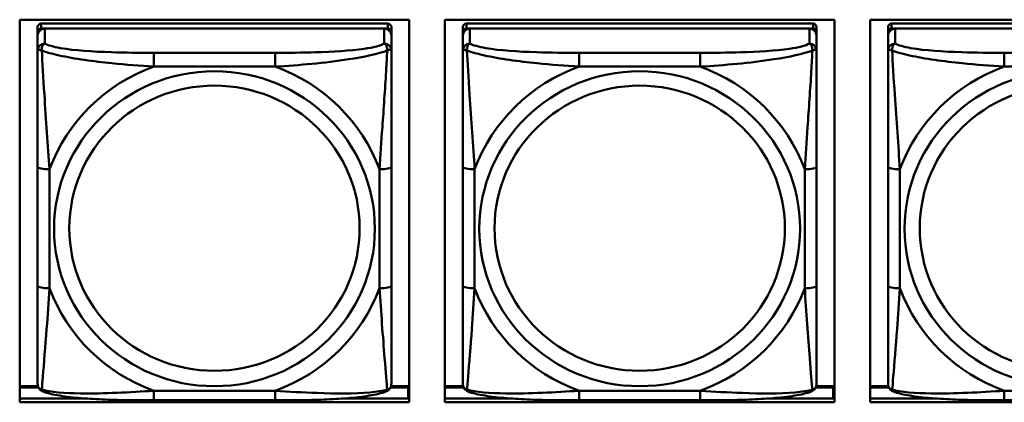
# Model space of a CAD drawing. Header units: inches. Extents: x 0.8 to 75.7, y -7.8 to 49.3.
# Tile 106 of 256: x 35.351 to 36.996, y 14.008 to 14.647. Entities that reach past the tile are written whole.
import ezdxf

# ---------------------------------------------------------------- set-up
doc = ezdxf.new("R2010")
doc.units = ezdxf.units.IN
doc.header["$MEASUREMENT"] = 0
doc.layers.add('Visible Edges(ROSSANSI)', color=7, linetype='Continuous', lineweight=50)
doc.layers.add('Visible Tangent Edges(ROSSANSI)', color=7, linetype='Continuous', lineweight=50)

msp = doc.modelspace()

# ---------------------------------------------------------------- linework, layer by layer
at = {"layer": 'Visible Edges(ROSSANSI)'}
for p, q in [((35.3514, 14.0084), (35.3514, 14.6471)), ((35.3514, 14.6471), (36.002, 14.6471)), ((35.3814, 14.6347), (35.3814, 14.6264)), ((35.9661, 14.6405), (35.3873, 14.6405)), ((35.972, 14.6264), (35.972, 14.6347)), ((36.002, 14.6471), (36.002, 14.0084)), ((36.0614, 14.0084), (36.0614, 14.6471)), ((36.0614, 14.6471), (36.712, 14.6471)), ((36.0914, 14.6347), (36.0914, 14.6264)), ((36.6761, 14.6405), (36.0973, 14.6405)), ((36.682, 14.6264), (36.682, 14.6347)), ((36.712, 14.6471), (36.712, 14.0084)), ((36.7714, 14.0084), (36.7714, 14.6471)), ((36.7714, 14.6471), (37.422, 14.6471)), ((36.8014, 14.6347), (36.8014, 14.6264)), ((37.3861, 14.6405), (36.8073, 14.6405)), ((35.3814, 14.6206), (35.3814, 14.6264)), ((35.3814, 14.6206), (35.3814, 14.5957)), ((35.3873, 14.6322), (35.9661, 14.6322)), ((35.9602, 14.6322), (35.3932, 14.6322)), ((35.972, 14.6264), (35.972, 14.6206)), ((35.972, 14.5957), (35.972, 14.6206)), ((36.0914, 14.6206), (36.0914, 14.6264)), ((36.0914, 14.6206), (36.0914, 14.5957)), ((36.0973, 14.6322), (36.6761, 14.6322)), ((36.6702, 14.6322), (36.1032, 14.6322)), ((36.682, 14.6264), (36.682, 14.6206)), ((36.682, 14.5957), (36.682, 14.6206)), ((36.8014, 14.6206), (36.8014, 14.6264)), ((36.8014, 14.6206), (36.8014, 14.5957)), ((36.8073, 14.6322), (37.3861, 14.6322)), ((37.3802, 14.6322), (36.8132, 14.6322)), ((35.3814, 14.4013), (35.3814, 14.2026)), ((35.972, 14.2026), (35.972, 14.4013)), ((36.0914, 14.4013), (36.0914, 14.2026)), ((36.682, 14.2026), (36.682, 14.4013)), ((36.8014, 14.4013), (36.8014, 14.2026)), ((35.3819, 14.0356), (35.3514, 14.0356)), ((35.3514, 14.0333), (35.3827, 14.0333)), ((35.9707, 14.0333), (35.9999, 14.0333)), ((36.002, 14.0356), (35.9715, 14.0356)), ((35.9999, 14.0333), (35.9999, 14.0145)), ((36.002, 14.0254), (35.9999, 14.0254)), ((36.0919, 14.0356), (36.0614, 14.0356)), ((36.0614, 14.0333), (36.0927, 14.0333)), ((36.6807, 14.0333), (36.7099, 14.0333)), ((36.712, 14.0356), (36.6815, 14.0356)), ((36.7099, 14.0333), (36.7099, 14.0145)), ((36.712, 14.0254), (36.7099, 14.0254)), ((36.8019, 14.0356), (36.7714, 14.0356)), ((36.7714, 14.0333), (36.8027, 14.0333)), ((35.3514, 14.0145), (35.4653, 14.0145)), ((36.002, 14.0084), (35.3514, 14.0084)), ((35.7778, 14.0117), (35.5755, 14.0117)), ((35.888, 14.0145), (36.002, 14.0145)), ((36.0614, 14.0145), (36.1753, 14.0145)), ((36.712, 14.0084), (36.0614, 14.0084)), ((36.4878, 14.0117), (36.2855, 14.0117)), ((36.598, 14.0145), (36.712, 14.0145)), ((36.7714, 14.0145), (36.8853, 14.0145)), ((37.422, 14.0084), (36.7714, 14.0084)), ((37.1978, 14.0117), (36.9955, 14.0117))]:
    msp.add_line(p, q, dxfattribs=at)
for centre, major_axis, start_param, end_param in [((35.3873, 14.6347), (-0.00591, 0), 4.712389, 6.283185), ((35.9661, 14.6347), (0.00591, 0), 0, 1.570796), ((36.0973, 14.6347), (-0.00591, 0), 4.712389, 6.283185), ((36.6761, 14.6347), (0.00591, 0), 0, 1.570796), ((36.8073, 14.6347), (-0.00591, 0), 4.712389, 6.283185), ((35.3932, 14.6206), (-0.0118, 0), 4.712389, 6.283185), ((35.3873, 14.6264), (-0.00591, 0), 4.712389, 6.283185), ((35.9602, 14.6206), (0.0118, 0), 0, 1.570796), ((35.9661, 14.6264), (0.00591, 0), 0, 1.570796), ((36.1032, 14.6206), (-0.0118, 0), 4.712389, 6.283185), ((36.0973, 14.6264), (-0.00591, 0), 4.712389, 6.283185), ((36.6702, 14.6206), (0.0118, 0), 0, 1.570796), ((36.6761, 14.6264), (0.00591, 0), 0, 1.570796), ((36.8132, 14.6206), (-0.0118, 0), 4.712389, 6.283185), ((36.8073, 14.6264), (-0.00591, 0), 4.712389, 6.283185)]:
    msp.add_ellipse(centre, major_axis=major_axis, ratio=0.981793, start_param=start_param, end_param=end_param, dxfattribs=at)
for points, knots in [([(35.3814, 14.5957), (35.3814, 14.5866), (35.3814, 14.5714), (35.3814, 14.5542), (35.3814, 14.5278), (35.3814, 14.4975), (35.3814, 14.4681), (35.3814, 14.4457), (35.3814, 14.4233), (35.3814, 14.4013)], [-0.7968224, -0.7968224, -0.7968224, -0.7968224, -0.6514613, -0.6514613, -0.6514613, -0.427691, -0.427691, -0.427691, -0.2569517, -0.2569517, -0.2569517, -0.2569517]), ([(35.972, 14.4013), (35.972, 14.4245), (35.972, 14.4482), (35.972, 14.4719), (35.972, 14.503), (35.972, 14.5353), (35.972, 14.5621), (35.972, 14.576), (35.972, 14.588), (35.972, 14.5957)], [0.2569537, 0.2569537, 0.2569537, 0.2569537, 0.4371919, 0.4371919, 0.4371919, 0.6739428, 0.6739428, 0.6739428, 0.7963818, 0.7963818, 0.7963818, 0.7963818]), ([(36.0914, 14.5957), (36.0914, 14.5866), (36.0914, 14.5714), (36.0914, 14.5542), (36.0914, 14.5278), (36.0914, 14.4975), (36.0914, 14.4681), (36.0914, 14.4457), (36.0914, 14.4233), (36.0914, 14.4013)], [-0.7968224, -0.7968224, -0.7968224, -0.7968224, -0.6514613, -0.6514613, -0.6514613, -0.427691, -0.427691, -0.427691, -0.2569517, -0.2569517, -0.2569517, -0.2569517]), ([(36.682, 14.4013), (36.682, 14.4245), (36.682, 14.4482), (36.682, 14.4719), (36.682, 14.503), (36.682, 14.5353), (36.682, 14.5621), (36.682, 14.576), (36.682, 14.588), (36.682, 14.5957)], [0.2569537, 0.2569537, 0.2569537, 0.2569537, 0.4371919, 0.4371919, 0.4371919, 0.6739428, 0.6739428, 0.6739428, 0.7963818, 0.7963818, 0.7963818, 0.7963818]), ([(36.8014, 14.5957), (36.8014, 14.5866), (36.8014, 14.5714), (36.8014, 14.5542), (36.8014, 14.5278), (36.8014, 14.4975), (36.8014, 14.4681), (36.8014, 14.4457), (36.8014, 14.4233), (36.8014, 14.4013)], [-0.7968224, -0.7968224, -0.7968224, -0.7968224, -0.6514613, -0.6514613, -0.6514613, -0.427691, -0.427691, -0.427691, -0.2569517, -0.2569517, -0.2569517, -0.2569517]), ([(35.3814, 14.2026), (35.3814, 14.1794), (35.3814, 14.156), (35.3814, 14.1338), (35.3814, 14.1047), (35.3814, 14.0764), (35.3814, 14.0575), (35.3814, 14.0478), (35.3814, 14.0409), (35.3814, 14.0391)], [0.2569537, 0.2569537, 0.2569537, 0.2569537, 0.4371919, 0.4371919, 0.4371919, 0.6739428, 0.6739428, 0.6739428, 0.7963818, 0.7963818, 0.7963818, 0.7963818]), ([(35.972, 14.0391), (35.972, 14.0413), (35.972, 14.0505), (35.972, 14.0633), (35.972, 14.0828), (35.972, 14.1097), (35.972, 14.1374), (35.972, 14.1586), (35.972, 14.1806), (35.972, 14.2026)], [-0.7968224, -0.7968224, -0.7968224, -0.7968224, -0.6514613, -0.6514613, -0.6514613, -0.427691, -0.427691, -0.427691, -0.2569517, -0.2569517, -0.2569517, -0.2569517]), ([(36.0914, 14.2026), (36.0914, 14.1794), (36.0914, 14.156), (36.0914, 14.1338), (36.0914, 14.1047), (36.0914, 14.0764), (36.0914, 14.0575), (36.0914, 14.0478), (36.0914, 14.0409), (36.0914, 14.0391)], [0.2569537, 0.2569537, 0.2569537, 0.2569537, 0.4371919, 0.4371919, 0.4371919, 0.6739428, 0.6739428, 0.6739428, 0.7963818, 0.7963818, 0.7963818, 0.7963818]), ([(36.682, 14.0391), (36.682, 14.0413), (36.682, 14.0505), (36.682, 14.0633), (36.682, 14.0828), (36.682, 14.1097), (36.682, 14.1374), (36.682, 14.1586), (36.682, 14.1806), (36.682, 14.2026)], [-0.7968224, -0.7968224, -0.7968224, -0.7968224, -0.6514613, -0.6514613, -0.6514613, -0.427691, -0.427691, -0.427691, -0.2569517, -0.2569517, -0.2569517, -0.2569517]), ([(36.8014, 14.2026), (36.8014, 14.1794), (36.8014, 14.156), (36.8014, 14.1338), (36.8014, 14.1047), (36.8014, 14.0764), (36.8014, 14.0575), (36.8014, 14.0478), (36.8014, 14.0409), (36.8014, 14.0391)], [0.2569537, 0.2569537, 0.2569537, 0.2569537, 0.4371919, 0.4371919, 0.4371919, 0.6739428, 0.6739428, 0.6739428, 0.7963818, 0.7963818, 0.7963818, 0.7963818]), ([(35.3895, 14.0268), (35.3884, 14.0272), (35.3873, 14.0279), (35.3853, 14.0294), (35.3845, 14.0304), (35.3831, 14.0323), (35.3826, 14.0333), (35.3819, 14.0352), (35.3817, 14.0361), (35.3815, 14.0377), (35.3814, 14.0384), (35.3814, 14.0391)], [0.02510739, 0.02510739, 0.02510739, 0.02510739, 0.03073999, 0.03073999, 0.03637259, 0.03637259, 0.0420052, 0.0420052, 0.0476378, 0.0476378, 0.0532704, 0.0532704, 0.0532704, 0.0532704]), ([(35.5755, 14.0117), (35.562, 14.0117), (35.5483, 14.0118), (35.5211, 14.0121), (35.5075, 14.0124), (35.4806, 14.0135), (35.4673, 14.0142), (35.4416, 14.0163), (35.4295, 14.0177), (35.4074, 14.0213), (35.3979, 14.0233), (35.3895, 14.0268)], [0.2569517, 0.2569517, 0.2569517, 0.2569517, 0.3597049, 0.3597049, 0.4624581, 0.4624581, 0.5652112, 0.5652112, 0.6679644, 0.6679644, 0.7707176, 0.7707176, 0.7707176, 0.7707176]), ([(35.9639, 14.0268), (35.9555, 14.0233), (35.946, 14.0213), (35.9239, 14.0177), (35.9118, 14.0163), (35.8861, 14.0142), (35.8728, 14.0135), (35.8459, 14.0124), (35.8323, 14.0121), (35.805, 14.0118), (35.7914, 14.0117), (35.7778, 14.0117)], [-0.7703505, -0.7703505, -0.7703505, -0.7703505, -0.6676711, -0.6676711, -0.5649918, -0.5649918, -0.4623124, -0.4623124, -0.3596331, -0.3596331, -0.2569537, -0.2569537, -0.2569537, -0.2569537]), ([(35.9639, 14.0268), (35.965, 14.0272), (35.9661, 14.0279), (35.968, 14.0294), (35.9689, 14.0304), (35.9703, 14.0323), (35.9708, 14.0333), (35.9715, 14.0352), (35.9717, 14.0361), (35.9719, 14.0377), (35.972, 14.0384), (35.972, 14.0391)], [0.02510739, 0.02510739, 0.02510739, 0.02510739, 0.03073999, 0.03073999, 0.03637259, 0.03637259, 0.0420052, 0.0420052, 0.0476378, 0.0476378, 0.0532704, 0.0532704, 0.0532704, 0.0532704]), ([(36.0995, 14.0268), (36.0984, 14.0272), (36.0973, 14.0279), (36.0953, 14.0294), (36.0945, 14.0304), (36.0931, 14.0323), (36.0926, 14.0333), (36.0919, 14.0352), (36.0917, 14.0361), (36.0915, 14.0377), (36.0914, 14.0384), (36.0914, 14.0391)], [0.02510739, 0.02510739, 0.02510739, 0.02510739, 0.03073999, 0.03073999, 0.03637259, 0.03637259, 0.0420052, 0.0420052, 0.0476378, 0.0476378, 0.0532704, 0.0532704, 0.0532704, 0.0532704]), ([(36.2855, 14.0117), (36.272, 14.0117), (36.2583, 14.0118), (36.2311, 14.0121), (36.2175, 14.0124), (36.1906, 14.0135), (36.1773, 14.0142), (36.1516, 14.0163), (36.1395, 14.0177), (36.1174, 14.0213), (36.1079, 14.0233), (36.0995, 14.0268)], [0.2569517, 0.2569517, 0.2569517, 0.2569517, 0.3597049, 0.3597049, 0.4624581, 0.4624581, 0.5652112, 0.5652112, 0.6679644, 0.6679644, 0.7707176, 0.7707176, 0.7707176, 0.7707176]), ([(36.6739, 14.0268), (36.6655, 14.0233), (36.656, 14.0213), (36.6339, 14.0177), (36.6218, 14.0163), (36.5961, 14.0142), (36.5828, 14.0135), (36.5559, 14.0124), (36.5423, 14.0121), (36.515, 14.0118), (36.5014, 14.0117), (36.4878, 14.0117)], [-0.7703505, -0.7703505, -0.7703505, -0.7703505, -0.6676711, -0.6676711, -0.5649918, -0.5649918, -0.4623124, -0.4623124, -0.3596331, -0.3596331, -0.2569537, -0.2569537, -0.2569537, -0.2569537]), ([(36.6739, 14.0268), (36.675, 14.0272), (36.6761, 14.0279), (36.678, 14.0294), (36.6789, 14.0304), (36.6803, 14.0323), (36.6808, 14.0333), (36.6815, 14.0352), (36.6817, 14.0361), (36.6819, 14.0377), (36.682, 14.0384), (36.682, 14.0391)], [0.02510739, 0.02510739, 0.02510739, 0.02510739, 0.03073999, 0.03073999, 0.03637259, 0.03637259, 0.0420052, 0.0420052, 0.0476378, 0.0476378, 0.0532704, 0.0532704, 0.0532704, 0.0532704]), ([(36.8095, 14.0268), (36.8084, 14.0272), (36.8073, 14.0279), (36.8053, 14.0294), (36.8045, 14.0304), (36.8031, 14.0323), (36.8026, 14.0333), (36.8019, 14.0352), (36.8017, 14.0361), (36.8015, 14.0377), (36.8014, 14.0384), (36.8014, 14.0391)], [0.02510739, 0.02510739, 0.02510739, 0.02510739, 0.03073999, 0.03073999, 0.03637259, 0.03637259, 0.0420052, 0.0420052, 0.0476378, 0.0476378, 0.0532704, 0.0532704, 0.0532704, 0.0532704]), ([(36.9955, 14.0117), (36.982, 14.0117), (36.9683, 14.0118), (36.9411, 14.0121), (36.9275, 14.0124), (36.9006, 14.0135), (36.8873, 14.0142), (36.8616, 14.0163), (36.8495, 14.0177), (36.8274, 14.0213), (36.8179, 14.0233), (36.8095, 14.0268)], [0.2569517, 0.2569517, 0.2569517, 0.2569517, 0.3597049, 0.3597049, 0.4624581, 0.4624581, 0.5652112, 0.5652112, 0.6679644, 0.6679644, 0.7707176, 0.7707176, 0.7707176, 0.7707176])]:
    msp.add_open_spline(points, degree=3, knots=knots, dxfattribs=at)
at = {"layer": 'Visible Tangent Edges(ROSSANSI)'}
for p, q in [((35.3873, 14.6322), (35.3873, 14.6405)), ((35.9661, 14.6405), (35.9661, 14.6322)), ((36.0973, 14.6322), (36.0973, 14.6405)), ((36.6761, 14.6405), (36.6761, 14.6322)), ((36.8073, 14.6322), (36.8073, 14.6405)), ((35.3932, 14.6073), (35.3932, 14.6322)), ((35.9602, 14.6322), (35.9602, 14.6073)), ((36.1032, 14.6073), (36.1032, 14.6322)), ((36.6702, 14.6322), (36.6702, 14.6073)), ((36.8132, 14.6073), (36.8132, 14.6322)), ((35.5755, 14.5919), (35.5755, 14.5688)), ((35.7778, 14.5919), (35.5755, 14.5919)), ((35.7778, 14.5919), (35.7778, 14.5688)), ((36.2855, 14.5919), (36.2855, 14.5688)), ((36.4878, 14.5919), (36.2855, 14.5919)), ((36.4878, 14.5919), (36.4878, 14.5688)), ((36.9955, 14.5919), (36.9955, 14.5688)), ((37.1978, 14.5919), (36.9955, 14.5919)), ((35.5755, 14.5688), (35.7778, 14.5688)), ((36.2855, 14.5688), (36.4878, 14.5688)), ((36.9955, 14.5688), (37.1978, 14.5688)), ((35.4011, 14.1989), (35.4011, 14.3975)), ((35.9523, 14.3975), (35.9523, 14.1989)), ((36.1111, 14.1989), (36.1111, 14.3975)), ((36.6623, 14.3975), (36.6623, 14.1989)), ((36.8211, 14.1989), (36.8211, 14.3975)), ((35.7778, 14.0276), (35.5755, 14.0276)), ((35.5755, 14.0117), (35.5755, 14.0276)), ((35.7778, 14.0117), (35.7778, 14.0276)), ((36.4878, 14.0276), (36.2855, 14.0276)), ((36.2855, 14.0117), (36.2855, 14.0276)), ((36.4878, 14.0117), (36.4878, 14.0276)), ((37.1978, 14.0276), (36.9955, 14.0276)), ((36.9955, 14.0117), (36.9955, 14.0276))]:
    msp.add_line(p, q, dxfattribs=at)
for centre, major_axis, ratio, start_param, end_param in [((35.3932, 14.5957), (-0.0118, 0), 0.981793, 4.712389, 6.283185), ((35.9602, 14.5957), (0.0118, 0), 0.981793, 0, 1.570796), ((36.1032, 14.5957), (-0.0118, 0), 0.981793, 4.712389, 6.283185), ((36.6702, 14.5957), (0.0118, 0), 0.981793, 0, 1.570796), ((36.8132, 14.5957), (-0.0118, 0), 0.981793, 4.712389, 6.283185), ((35.6767, 14.2982), (-0.2936, 0), 0.981793, 5.064156, 5.931419), ((35.6767, 14.2982), (0.2936, 0), 0.981793, 0.351767, 1.21903), ((36.3867, 14.2982), (-0.2936, 0), 0.981793, 5.064156, 5.931419), ((36.3867, 14.2982), (0.2936, 0), 0.981793, 0.351767, 1.21903), ((37.0967, 14.2982), (-0.2936, 0), 0.981793, 5.064156, 5.931419), ((35.4011, 14.4013), (-0.0197, 0), 0.189952, 0, 1.570796), ((35.9523, 14.4013), (0.0197, 0), 0.189952, 4.712389, 6.283185), ((36.1111, 14.4013), (-0.0197, 0), 0.189952, 0, 1.570796), ((36.6623, 14.4013), (0.0197, 0), 0.189952, 4.712389, 6.283185), ((36.8211, 14.4013), (-0.0197, 0), 0.189952, 0, 1.570796), ((35.4011, 14.2026), (-0.0197, 0), 0.189952, 0, 1.570796), ((35.6767, 14.2982), (-0.2936, 0), 0.981793, 0.351767, 1.21903), ((35.6767, 14.2982), (0.2936, 0), 0.981793, 5.064156, 5.931419), ((35.9523, 14.2026), (0.0197, 0), 0.189952, 4.712389, 6.283185), ((36.1111, 14.2026), (-0.0197, 0), 0.189952, 0, 1.570796), ((36.3867, 14.2982), (-0.2936, 0), 0.981793, 0.351767, 1.21903), ((36.3867, 14.2982), (0.2936, 0), 0.981793, 5.064156, 5.931419), ((36.6623, 14.2026), (0.0197, 0), 0.189952, 4.712389, 6.283185), ((36.8211, 14.2026), (-0.0197, 0), 0.189952, 0, 1.570796), ((37.0967, 14.2982), (-0.2936, 0), 0.981793, 0.351767, 1.21903)]:
    msp.add_ellipse(centre, major_axis=major_axis, ratio=ratio, start_param=start_param, end_param=end_param, dxfattribs=at)
for centre, major_axis in [((35.6767, 14.2982), (-0.2678, 0)), ((36.3867, 14.2982), (-0.2678, 0)), ((37.0967, 14.2982), (-0.2678, 0)), ((35.6767, 14.299), (-0.2424, 0)), ((36.3867, 14.299), (-0.2424, 0)), ((37.0967, 14.299), (-0.2424, 0))]:
    msp.add_ellipse(centre, major_axis=major_axis, ratio=0.981793, dxfattribs=at)
for points, knots in [([(35.3883, 14.5958), (35.3882, 14.5969), (35.3883, 14.5979), (35.3885, 14.6), (35.3887, 14.6009), (35.3892, 14.6024), (35.3894, 14.6029), (35.3897, 14.6036), (35.3898, 14.6038), (35.3901, 14.6044), (35.3903, 14.6047), (35.3909, 14.6055), (35.3913, 14.6059), (35.3922, 14.6067), (35.3927, 14.607), (35.3932, 14.6073)], [-0.00023197, -0.00023197, -0.00023197, -0.00023197, 0.00913095, 0.00913095, 0.01983142, 0.01983142, 0.02651922, 0.02651922, 0.02986312, 0.02986312, 0.03521335, 0.03521335, 0.04377373, 0.04377373, 0.0532704, 0.0532704, 0.0532704, 0.0532704]), ([(35.5755, 14.5919), (35.5519, 14.5919), (35.5279, 14.592), (35.5045, 14.5928), (35.4738, 14.5937), (35.443, 14.5957), (35.4197, 14.5997), (35.4077, 14.6018), (35.3981, 14.6044), (35.3932, 14.6073)], [0.2569537, 0.2569537, 0.2569537, 0.2569537, 0.4371919, 0.4371919, 0.4371919, 0.6739428, 0.6739428, 0.6739428, 0.7963818, 0.7963818, 0.7963818, 0.7963818]), ([(35.9602, 14.6073), (35.9544, 14.6038), (35.9419, 14.6008), (35.9267, 14.5986), (35.9033, 14.5952), (35.8742, 14.5935), (35.8451, 14.5927), (35.8229, 14.592), (35.8002, 14.5919), (35.7778, 14.5919)], [-0.7968224, -0.7968224, -0.7968224, -0.7968224, -0.6514613, -0.6514613, -0.6514613, -0.427691, -0.427691, -0.427691, -0.2569517, -0.2569517, -0.2569517, -0.2569517]), ([(35.9602, 14.6073), (35.9607, 14.607), (35.9612, 14.6067), (35.9621, 14.6059), (35.9625, 14.6055), (35.963, 14.6047), (35.9633, 14.6044), (35.9636, 14.6038), (35.9637, 14.6036), (35.964, 14.6029), (35.9642, 14.6024), (35.9646, 14.6009), (35.9648, 14.6), (35.9651, 14.5979), (35.9651, 14.5969), (35.9651, 14.5958)], [-0.0532704, -0.0532704, -0.0532704, -0.0532704, -0.04377373, -0.04377373, -0.03521335, -0.03521335, -0.02986312, -0.02986312, -0.02651922, -0.02651922, -0.01983142, -0.01983142, -0.00913095, -0.00913095, 0.00023197, 0.00023197, 0.00023197, 0.00023197]), ([(36.0983, 14.5958), (36.0982, 14.5969), (36.0983, 14.5979), (36.0985, 14.6), (36.0987, 14.6009), (36.0992, 14.6024), (36.0994, 14.6029), (36.0997, 14.6036), (36.0998, 14.6038), (36.1001, 14.6044), (36.1003, 14.6047), (36.1009, 14.6055), (36.1013, 14.6059), (36.1022, 14.6067), (36.1027, 14.607), (36.1032, 14.6073)], [-0.00023197, -0.00023197, -0.00023197, -0.00023197, 0.00913095, 0.00913095, 0.01983142, 0.01983142, 0.02651922, 0.02651922, 0.02986312, 0.02986312, 0.03521335, 0.03521335, 0.04377373, 0.04377373, 0.0532704, 0.0532704, 0.0532704, 0.0532704]), ([(36.2855, 14.5919), (36.2619, 14.5919), (36.2379, 14.592), (36.2145, 14.5928), (36.1838, 14.5937), (36.153, 14.5957), (36.1297, 14.5997), (36.1177, 14.6018), (36.1081, 14.6044), (36.1032, 14.6073)], [0.2569537, 0.2569537, 0.2569537, 0.2569537, 0.4371919, 0.4371919, 0.4371919, 0.6739428, 0.6739428, 0.6739428, 0.7963818, 0.7963818, 0.7963818, 0.7963818]), ([(36.6702, 14.6073), (36.6644, 14.6038), (36.6519, 14.6008), (36.6367, 14.5986), (36.6133, 14.5952), (36.5842, 14.5935), (36.5551, 14.5927), (36.5329, 14.592), (36.5102, 14.5919), (36.4878, 14.5919)], [-0.7968224, -0.7968224, -0.7968224, -0.7968224, -0.6514613, -0.6514613, -0.6514613, -0.427691, -0.427691, -0.427691, -0.2569517, -0.2569517, -0.2569517, -0.2569517]), ([(36.6702, 14.6073), (36.6707, 14.607), (36.6712, 14.6067), (36.6721, 14.6059), (36.6725, 14.6055), (36.673, 14.6047), (36.6733, 14.6044), (36.6736, 14.6038), (36.6737, 14.6036), (36.674, 14.6029), (36.6742, 14.6024), (36.6746, 14.6009), (36.6748, 14.6), (36.6751, 14.5979), (36.6751, 14.5969), (36.6751, 14.5958)], [-0.0532704, -0.0532704, -0.0532704, -0.0532704, -0.04377373, -0.04377373, -0.03521335, -0.03521335, -0.02986312, -0.02986312, -0.02651922, -0.02651922, -0.01983142, -0.01983142, -0.00913095, -0.00913095, 0.00023197, 0.00023197, 0.00023197, 0.00023197]), ([(36.8083, 14.5958), (36.8082, 14.5969), (36.8083, 14.5979), (36.8085, 14.6), (36.8087, 14.6009), (36.8092, 14.6024), (36.8094, 14.6029), (36.8097, 14.6036), (36.8098, 14.6038), (36.8101, 14.6044), (36.8103, 14.6047), (36.8109, 14.6055), (36.8113, 14.6059), (36.8122, 14.6067), (36.8127, 14.607), (36.8132, 14.6073)], [-0.00023197, -0.00023197, -0.00023197, -0.00023197, 0.00913095, 0.00913095, 0.01983142, 0.01983142, 0.02651922, 0.02651922, 0.02986312, 0.02986312, 0.03521335, 0.03521335, 0.04377373, 0.04377373, 0.0532704, 0.0532704, 0.0532704, 0.0532704]), ([(36.9955, 14.5919), (36.9719, 14.5919), (36.9479, 14.592), (36.9245, 14.5928), (36.8938, 14.5937), (36.863, 14.5957), (36.8397, 14.5997), (36.8277, 14.6018), (36.8181, 14.6044), (36.8132, 14.6073)], [0.2569537, 0.2569537, 0.2569537, 0.2569537, 0.4371919, 0.4371919, 0.4371919, 0.6739428, 0.6739428, 0.6739428, 0.7963818, 0.7963818, 0.7963818, 0.7963818]), ([(35.3814, 14.5957), (35.3814, 14.596), (35.3815, 14.5962), (35.3817, 14.5965), (35.3819, 14.5967), (35.3823, 14.5968), (35.3825, 14.5969), (35.3828, 14.5969), (35.3829, 14.5969), (35.3833, 14.5969), (35.3836, 14.5969), (35.3846, 14.5968), (35.3852, 14.5967), (35.3867, 14.5963), (35.3874, 14.5961), (35.3883, 14.5958)], [-0.0532704, -0.0532704, -0.0532704, -0.0532704, -0.04377373, -0.04377373, -0.03521335, -0.03521335, -0.02986312, -0.02986312, -0.02651922, -0.02651922, -0.01983142, -0.01983142, -0.00913095, -0.00913095, 0.00023197, 0.00023197, 0.00023197, 0.00023197]), ([(35.3883, 14.5958), (35.3959, 14.5929), (35.4059, 14.59), (35.443, 14.5818), (35.4747, 14.5775), (35.5289, 14.572), (35.5522, 14.5701), (35.5755, 14.5688)], [-0.7478145, -0.7478145, -0.7478145, -0.7478145, -0.6493253, -0.6493253, -0.427691, -0.427691, -0.2569537, -0.2569537, -0.2569537, -0.2569537]), ([(35.4011, 14.3975), (35.3987, 14.4372), (35.3954, 14.4794), (35.3908, 14.5494), (35.3892, 14.5768), (35.3883, 14.5958)], [0.2569517, 0.2569517, 0.2569517, 0.2569517, 0.5559983, 0.5559983, 0.7482818, 0.7482818, 0.7482818, 0.7482818]), ([(35.7778, 14.5688), (35.8183, 14.5711), (35.8607, 14.5749), (35.9263, 14.5849), (35.9508, 14.59), (35.9651, 14.5958)], [0.2569517, 0.2569517, 0.2569517, 0.2569517, 0.5559983, 0.5559983, 0.7482818, 0.7482818, 0.7482818, 0.7482818]), ([(35.9651, 14.5958), (35.9646, 14.5858), (35.964, 14.5738), (35.9615, 14.5317), (35.9592, 14.4985), (35.9553, 14.4435), (35.9537, 14.4204), (35.9523, 14.3975)], [-0.7478145, -0.7478145, -0.7478145, -0.7478145, -0.6493253, -0.6493253, -0.427691, -0.427691, -0.2569537, -0.2569537, -0.2569537, -0.2569537]), ([(35.9651, 14.5958), (35.966, 14.5961), (35.9667, 14.5963), (35.9682, 14.5967), (35.9688, 14.5968), (35.9697, 14.5969), (35.9701, 14.5969), (35.9705, 14.5969), (35.9706, 14.5969), (35.9709, 14.5969), (35.9711, 14.5968), (35.9715, 14.5967), (35.9716, 14.5965), (35.9719, 14.5962), (35.972, 14.596), (35.972, 14.5957)], [-0.00023197, -0.00023197, -0.00023197, -0.00023197, 0.00913095, 0.00913095, 0.01983142, 0.01983142, 0.02651922, 0.02651922, 0.02986312, 0.02986312, 0.03521335, 0.03521335, 0.04377373, 0.04377373, 0.0532704, 0.0532704, 0.0532704, 0.0532704]), ([(36.0914, 14.5957), (36.0914, 14.596), (36.0915, 14.5962), (36.0917, 14.5965), (36.0919, 14.5967), (36.0923, 14.5968), (36.0925, 14.5969), (36.0928, 14.5969), (36.0929, 14.5969), (36.0933, 14.5969), (36.0936, 14.5969), (36.0946, 14.5968), (36.0952, 14.5967), (36.0967, 14.5963), (36.0974, 14.5961), (36.0983, 14.5958)], [-0.0532704, -0.0532704, -0.0532704, -0.0532704, -0.04377373, -0.04377373, -0.03521335, -0.03521335, -0.02986312, -0.02986312, -0.02651922, -0.02651922, -0.01983142, -0.01983142, -0.00913095, -0.00913095, 0.00023197, 0.00023197, 0.00023197, 0.00023197]), ([(36.0983, 14.5958), (36.1059, 14.5929), (36.1159, 14.59), (36.153, 14.5818), (36.1847, 14.5775), (36.2389, 14.572), (36.2622, 14.5701), (36.2855, 14.5688)], [-0.7478145, -0.7478145, -0.7478145, -0.7478145, -0.6493253, -0.6493253, -0.427691, -0.427691, -0.2569537, -0.2569537, -0.2569537, -0.2569537]), ([(36.1111, 14.3975), (36.1087, 14.4372), (36.1054, 14.4794), (36.1008, 14.5494), (36.0992, 14.5768), (36.0983, 14.5958)], [0.2569517, 0.2569517, 0.2569517, 0.2569517, 0.5559983, 0.5559983, 0.7482818, 0.7482818, 0.7482818, 0.7482818]), ([(36.4878, 14.5688), (36.5283, 14.5711), (36.5707, 14.5749), (36.6363, 14.5849), (36.6608, 14.59), (36.6751, 14.5958)], [0.2569517, 0.2569517, 0.2569517, 0.2569517, 0.5559983, 0.5559983, 0.7482818, 0.7482818, 0.7482818, 0.7482818]), ([(36.6751, 14.5958), (36.6746, 14.5858), (36.674, 14.5738), (36.6715, 14.5317), (36.6692, 14.4985), (36.6653, 14.4435), (36.6637, 14.4204), (36.6623, 14.3975)], [-0.7478145, -0.7478145, -0.7478145, -0.7478145, -0.6493253, -0.6493253, -0.427691, -0.427691, -0.2569537, -0.2569537, -0.2569537, -0.2569537]), ([(36.6751, 14.5958), (36.676, 14.5961), (36.6767, 14.5963), (36.6782, 14.5967), (36.6788, 14.5968), (36.6797, 14.5969), (36.6801, 14.5969), (36.6805, 14.5969), (36.6806, 14.5969), (36.6809, 14.5969), (36.6811, 14.5968), (36.6815, 14.5967), (36.6816, 14.5965), (36.6819, 14.5962), (36.682, 14.596), (36.682, 14.5957)], [-0.00023197, -0.00023197, -0.00023197, -0.00023197, 0.00913095, 0.00913095, 0.01983142, 0.01983142, 0.02651922, 0.02651922, 0.02986312, 0.02986312, 0.03521335, 0.03521335, 0.04377373, 0.04377373, 0.0532704, 0.0532704, 0.0532704, 0.0532704]), ([(36.8014, 14.5957), (36.8014, 14.596), (36.8015, 14.5962), (36.8017, 14.5965), (36.8019, 14.5967), (36.8023, 14.5968), (36.8025, 14.5969), (36.8028, 14.5969), (36.8029, 14.5969), (36.8033, 14.5969), (36.8036, 14.5969), (36.8046, 14.5968), (36.8052, 14.5967), (36.8067, 14.5963), (36.8074, 14.5961), (36.8083, 14.5958)], [-0.0532704, -0.0532704, -0.0532704, -0.0532704, -0.04377373, -0.04377373, -0.03521335, -0.03521335, -0.02986312, -0.02986312, -0.02651922, -0.02651922, -0.01983142, -0.01983142, -0.00913095, -0.00913095, 0.00023197, 0.00023197, 0.00023197, 0.00023197]), ([(36.8083, 14.5958), (36.8159, 14.5929), (36.8259, 14.59), (36.863, 14.5818), (36.8947, 14.5775), (36.9489, 14.572), (36.9722, 14.5701), (36.9955, 14.5688)], [-0.7478145, -0.7478145, -0.7478145, -0.7478145, -0.6493253, -0.6493253, -0.427691, -0.427691, -0.2569537, -0.2569537, -0.2569537, -0.2569537]), ([(36.8211, 14.3975), (36.8187, 14.4372), (36.8154, 14.4794), (36.8108, 14.5494), (36.8092, 14.5768), (36.8083, 14.5958)], [0.2569517, 0.2569517, 0.2569517, 0.2569517, 0.5559983, 0.5559983, 0.7482818, 0.7482818, 0.7482818, 0.7482818]), ([(35.3883, 14.0295), (35.3888, 14.0345), (35.3894, 14.0421), (35.3919, 14.0727), (35.3942, 14.1018), (35.3981, 14.1533), (35.3997, 14.1759), (35.4011, 14.1989)], [-0.7478145, -0.7478145, -0.7478145, -0.7478145, -0.6493253, -0.6493253, -0.427691, -0.427691, -0.2569537, -0.2569537, -0.2569537, -0.2569537]), ([(35.9523, 14.1989), (35.9547, 14.1591), (35.958, 14.1181), (35.9626, 14.0592), (35.9642, 14.0387), (35.9651, 14.0295)], [0.2569517, 0.2569517, 0.2569517, 0.2569517, 0.5559983, 0.5559983, 0.7482818, 0.7482818, 0.7482818, 0.7482818]), ([(36.0983, 14.0295), (36.0988, 14.0345), (36.0994, 14.0421), (36.1019, 14.0727), (36.1042, 14.1018), (36.1081, 14.1533), (36.1097, 14.1759), (36.1111, 14.1989)], [-0.7478145, -0.7478145, -0.7478145, -0.7478145, -0.6493253, -0.6493253, -0.427691, -0.427691, -0.2569537, -0.2569537, -0.2569537, -0.2569537]), ([(36.6623, 14.1989), (36.6647, 14.1591), (36.668, 14.1181), (36.6726, 14.0592), (36.6742, 14.0387), (36.6751, 14.0295)], [0.2569517, 0.2569517, 0.2569517, 0.2569517, 0.5559983, 0.5559983, 0.7482818, 0.7482818, 0.7482818, 0.7482818]), ([(36.8083, 14.0295), (36.8088, 14.0345), (36.8094, 14.0421), (36.8119, 14.0727), (36.8142, 14.1018), (36.8181, 14.1533), (36.8197, 14.1759), (36.8211, 14.1989)], [-0.7478145, -0.7478145, -0.7478145, -0.7478145, -0.6493253, -0.6493253, -0.427691, -0.427691, -0.2569537, -0.2569537, -0.2569537, -0.2569537]), ([(35.3883, 14.0295), (35.3874, 14.0297), (35.3867, 14.0301), (35.3852, 14.0309), (35.3846, 14.0314), (35.3836, 14.0324), (35.3833, 14.0328), (35.3829, 14.0334), (35.3828, 14.0336), (35.3825, 14.0342), (35.3823, 14.0345), (35.3819, 14.0355), (35.3817, 14.0362), (35.3815, 14.0376), (35.3814, 14.0383), (35.3814, 14.0391)], [-0.00023197, -0.00023197, -0.00023197, -0.00023197, 0.00913095, 0.00913095, 0.01983142, 0.01983142, 0.02651922, 0.02651922, 0.02986312, 0.02986312, 0.03521335, 0.03521335, 0.04377373, 0.04377373, 0.0532704, 0.0532704, 0.0532704, 0.0532704]), ([(35.3895, 14.0268), (35.3893, 14.0269), (35.3891, 14.027), (35.3887, 14.0273), (35.3885, 14.0276), (35.3883, 14.0285), (35.3882, 14.0289), (35.3883, 14.0295)], [-0.02510739, -0.02510739, -0.02510739, -0.02510739, -0.01983142, -0.01983142, -0.00913095, -0.00913095, 0.00023197, 0.00023197, 0.00023197, 0.00023197]), ([(35.5755, 14.0276), (35.5351, 14.0253), (35.4927, 14.0226), (35.427, 14.0236), (35.4026, 14.0255), (35.3883, 14.0295)], [0.2569517, 0.2569517, 0.2569517, 0.2569517, 0.5559983, 0.5559983, 0.7482818, 0.7482818, 0.7482818, 0.7482818]), ([(35.9651, 14.0295), (35.9575, 14.0275), (35.9474, 14.0259), (35.9104, 14.0226), (35.8787, 14.0228), (35.8244, 14.0248), (35.8012, 14.0262), (35.7778, 14.0276)], [-0.7478145, -0.7478145, -0.7478145, -0.7478145, -0.6493253, -0.6493253, -0.427691, -0.427691, -0.2569537, -0.2569537, -0.2569537, -0.2569537]), ([(35.9651, 14.0295), (35.9651, 14.0289), (35.9651, 14.0285), (35.9648, 14.0276), (35.9646, 14.0273), (35.9642, 14.027), (35.9641, 14.0269), (35.9639, 14.0268)], [-0.00023197, -0.00023197, -0.00023197, -0.00023197, 0.00913095, 0.00913095, 0.01983142, 0.01983142, 0.02510739, 0.02510739, 0.02510739, 0.02510739]), ([(35.972, 14.0391), (35.972, 14.0383), (35.9719, 14.0376), (35.9716, 14.0362), (35.9715, 14.0355), (35.9711, 14.0345), (35.9709, 14.0342), (35.9706, 14.0336), (35.9705, 14.0334), (35.9701, 14.0328), (35.9697, 14.0324), (35.9688, 14.0314), (35.9682, 14.0309), (35.9667, 14.0301), (35.966, 14.0297), (35.9651, 14.0295)], [-0.0532704, -0.0532704, -0.0532704, -0.0532704, -0.04377373, -0.04377373, -0.03521335, -0.03521335, -0.02986312, -0.02986312, -0.02651922, -0.02651922, -0.01983142, -0.01983142, -0.00913095, -0.00913095, 0.00023197, 0.00023197, 0.00023197, 0.00023197]), ([(36.0983, 14.0295), (36.0974, 14.0297), (36.0967, 14.0301), (36.0952, 14.0309), (36.0946, 14.0314), (36.0936, 14.0324), (36.0933, 14.0328), (36.0929, 14.0334), (36.0928, 14.0336), (36.0925, 14.0342), (36.0923, 14.0345), (36.0919, 14.0355), (36.0917, 14.0362), (36.0915, 14.0376), (36.0914, 14.0383), (36.0914, 14.0391)], [-0.00023197, -0.00023197, -0.00023197, -0.00023197, 0.00913095, 0.00913095, 0.01983142, 0.01983142, 0.02651922, 0.02651922, 0.02986312, 0.02986312, 0.03521335, 0.03521335, 0.04377373, 0.04377373, 0.0532704, 0.0532704, 0.0532704, 0.0532704]), ([(36.0995, 14.0268), (36.0993, 14.0269), (36.0991, 14.027), (36.0987, 14.0273), (36.0985, 14.0276), (36.0983, 14.0285), (36.0982, 14.0289), (36.0983, 14.0295)], [-0.02510739, -0.02510739, -0.02510739, -0.02510739, -0.01983142, -0.01983142, -0.00913095, -0.00913095, 0.00023197, 0.00023197, 0.00023197, 0.00023197]), ([(36.2855, 14.0276), (36.2451, 14.0253), (36.2027, 14.0226), (36.137, 14.0236), (36.1126, 14.0255), (36.0983, 14.0295)], [0.2569517, 0.2569517, 0.2569517, 0.2569517, 0.5559983, 0.5559983, 0.7482818, 0.7482818, 0.7482818, 0.7482818]), ([(36.6751, 14.0295), (36.6675, 14.0275), (36.6574, 14.0259), (36.6204, 14.0226), (36.5887, 14.0228), (36.5344, 14.0248), (36.5112, 14.0262), (36.4878, 14.0276)], [-0.7478145, -0.7478145, -0.7478145, -0.7478145, -0.6493253, -0.6493253, -0.427691, -0.427691, -0.2569537, -0.2569537, -0.2569537, -0.2569537]), ([(36.6751, 14.0295), (36.6751, 14.0289), (36.6751, 14.0285), (36.6748, 14.0276), (36.6746, 14.0273), (36.6742, 14.027), (36.6741, 14.0269), (36.6739, 14.0268)], [-0.00023197, -0.00023197, -0.00023197, -0.00023197, 0.00913095, 0.00913095, 0.01983142, 0.01983142, 0.02510739, 0.02510739, 0.02510739, 0.02510739]), ([(36.682, 14.0391), (36.682, 14.0383), (36.6819, 14.0376), (36.6816, 14.0362), (36.6815, 14.0355), (36.6811, 14.0345), (36.6809, 14.0342), (36.6806, 14.0336), (36.6805, 14.0334), (36.6801, 14.0328), (36.6797, 14.0324), (36.6788, 14.0314), (36.6782, 14.0309), (36.6767, 14.0301), (36.676, 14.0297), (36.6751, 14.0295)], [-0.0532704, -0.0532704, -0.0532704, -0.0532704, -0.04377373, -0.04377373, -0.03521335, -0.03521335, -0.02986312, -0.02986312, -0.02651922, -0.02651922, -0.01983142, -0.01983142, -0.00913095, -0.00913095, 0.00023197, 0.00023197, 0.00023197, 0.00023197]), ([(36.8083, 14.0295), (36.8074, 14.0297), (36.8067, 14.0301), (36.8052, 14.0309), (36.8046, 14.0314), (36.8036, 14.0324), (36.8033, 14.0328), (36.8029, 14.0334), (36.8028, 14.0336), (36.8025, 14.0342), (36.8023, 14.0345), (36.8019, 14.0355), (36.8017, 14.0362), (36.8015, 14.0376), (36.8014, 14.0383), (36.8014, 14.0391)], [-0.00023197, -0.00023197, -0.00023197, -0.00023197, 0.00913095, 0.00913095, 0.01983142, 0.01983142, 0.02651922, 0.02651922, 0.02986312, 0.02986312, 0.03521335, 0.03521335, 0.04377373, 0.04377373, 0.0532704, 0.0532704, 0.0532704, 0.0532704]), ([(36.8095, 14.0268), (36.8093, 14.0269), (36.8091, 14.027), (36.8087, 14.0273), (36.8085, 14.0276), (36.8083, 14.0285), (36.8082, 14.0289), (36.8083, 14.0295)], [-0.02510739, -0.02510739, -0.02510739, -0.02510739, -0.01983142, -0.01983142, -0.00913095, -0.00913095, 0.00023197, 0.00023197, 0.00023197, 0.00023197]), ([(36.9955, 14.0276), (36.9551, 14.0253), (36.9127, 14.0226), (36.847, 14.0236), (36.8226, 14.0255), (36.8083, 14.0295)], [0.2569517, 0.2569517, 0.2569517, 0.2569517, 0.5559983, 0.5559983, 0.7482818, 0.7482818, 0.7482818, 0.7482818])]:
    msp.add_open_spline(points, degree=3, knots=knots, dxfattribs=at)

doc.saveas('drawing.dxf')
